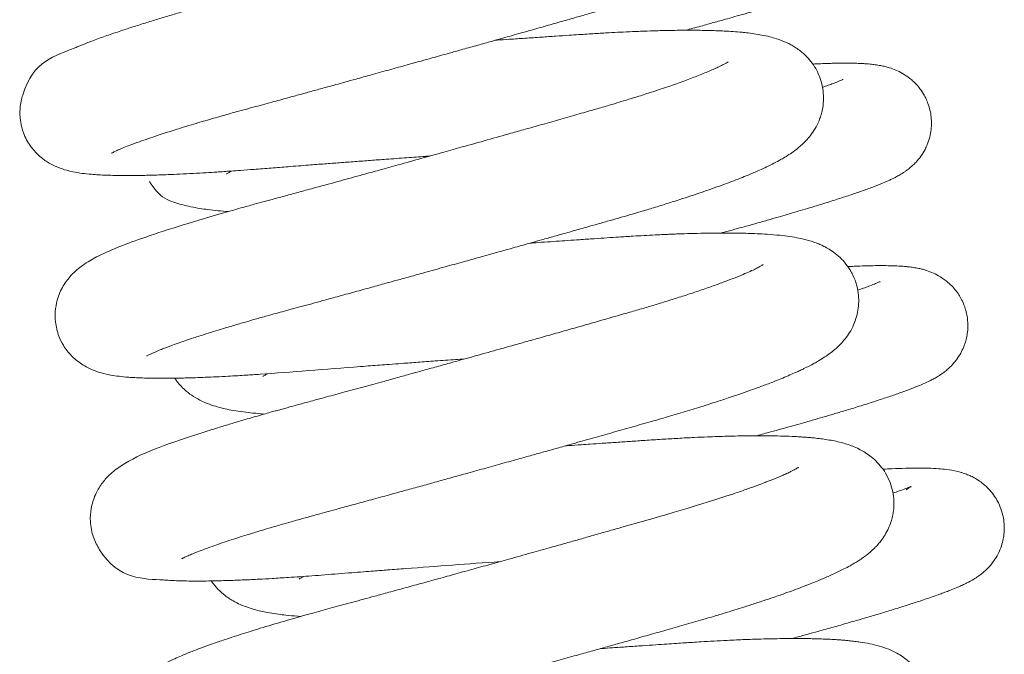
# Model space of a CAD drawing. Header units: inches. Extents: x 53216 to 117387, y -66787 to -22834.
# Tile 179 of 256: x 60818 to 60821, y -30142 to -30140. Entities that reach past the tile are written whole.
import ezdxf

# ---------------------------------------------------------------- set-up
doc = ezdxf.new("R2010")
doc.units = ezdxf.units.IN
doc.header["$MEASUREMENT"] = 0
doc.layers.get('0').update_dxf_attribs({"lineweight": 0})

msp = doc.modelspace()

# ---------------------------------------------------------------- linework, layer by layer
at = {"color": 7, "linetype": 'Continuous'}
for points, knots in [([(60818.1869, -30140.4727), (60818.1869, -30140.4727), (60818.1872, -30140.4725), (60818.1892, -30140.4714), (60818.1925, -30140.4697), (60818.1978, -30140.4671), (60818.2042, -30140.4642), (60818.2133, -30140.4601), (60818.2267, -30140.4545), (60818.2476, -30140.4463), (60818.2735, -30140.4368), (60818.3014, -30140.427), (60818.3288, -30140.4177), (60818.3551, -30140.4091), (60818.38, -30140.4012), (60818.4067, -30140.3928), (60818.4361, -30140.3839), (60818.4665, -30140.3748), (60818.4943, -30140.3667), (60818.5265, -30140.3574), (60818.5717, -30140.3446), (60818.6282, -30140.3292), (60818.687, -30140.3132), (60818.7366, -30140.2997), (60818.7796, -30140.2879), (60818.8188, -30140.2771), (60818.8562, -30140.2668), (60818.8896, -30140.2577), (60818.9218, -30140.2488), (60818.9587, -30140.2386), (60819.0062, -30140.2255), (60819.0596, -30140.2106), (60819.1119, -30140.1961), (60819.1562, -30140.1838), (60819.1912, -30140.174), (60819.2206, -30140.1658), (60819.251, -30140.1573), (60819.2881, -30140.1469), (60819.3308, -30140.135), (60819.3722, -30140.1233), (60819.4069, -30140.1136), (60819.4372, -30140.1051), (60819.4675, -30140.0965), (60819.5065, -30140.0855), (60819.5519, -30140.0726), (60819.6008, -30140.0588), (60819.6462, -30140.0458), (60819.6918, -30140.0328), (60819.7341, -30140.0205), (60819.7728, -30140.0088), (60819.8063, -30139.9986), (60819.8388, -30139.9884), (60819.8676, -30139.9792), (60819.8908, -30139.9716), (60819.9107, -30139.965), (60819.9402, -30139.955), (60819.9801, -30139.941), (60820.026, -30139.9241), (60820.0641, -30139.9091), (60820.091, -30139.8979), (60820.1107, -30139.8893), (60820.1292, -30139.8809), (60820.149, -30139.8713), (60820.1664, -30139.8623), (60820.1804, -30139.8546), (60820.1951, -30139.8459), (60820.2088, -30139.8371), (60820.2203, -30139.829), (60820.2296, -30139.8219), (60820.2385, -30139.8146), (60820.2495, -30139.8048), (60820.2598, -30139.7942), (60820.2697, -30139.7825), (60820.2784, -30139.771), (60820.2882, -30139.7554), (60820.2977, -30139.7367), (60820.3061, -30139.7133), (60820.312, -30139.6864), (60820.3133, -30139.6592), (60820.3114, -30139.6376), (60820.3084, -30139.6215), (60820.3056, -30139.611), (60820.3012, -30139.597), (60820.293, -30139.578), (60820.2827, -30139.5605), (60820.2706, -30139.5437), (60820.2551, -30139.5269), (60820.2383, -30139.5126), (60820.2214, -30139.501), (60820.2072, -30139.493), (60820.1942, -30139.4868), (60820.1832, -30139.4821), (60820.1697, -30139.4771), (60820.1527, -30139.4719), (60820.1357, -30139.4677), (60820.1201, -30139.4645), (60820.0976, -30139.4605), (60820.0675, -30139.4566), (60820.024, -30139.4529), (60819.9746, -30139.4504), (60819.915, -30139.4492), (60819.8496, -30139.4494), (60819.795, -30139.4506), (60819.7572, -30139.4518), (60819.738, -30139.4525), (60819.7204, -30139.4532), (60819.7028, -30139.454), (60819.6828, -30139.4549), (60819.6572, -30139.4562), (60819.6279, -30139.4578), (60819.5995, -30139.4595), (60819.577, -30139.4609), (60819.5544, -30139.4624), (60819.5278, -30139.4641), (60819.4938, -30139.4664), (60819.4551, -30139.469), (60819.4107, -30139.472), (60819.3626, -30139.4753), (60819.3186, -30139.4784), (60819.2917, -30139.4802), (60819.2809, -30139.481)], [0.176302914, 0.176302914, 0.176302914, 0.176302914, 0.176343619, 0.176392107, 0.176431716, 0.176492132, 0.176553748, 0.176595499, 0.176682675, 0.176793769, 0.176905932, 0.177011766, 0.177105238, 0.17718475, 0.177258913, 0.177325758, 0.177416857, 0.17749613, 0.177560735, 0.177623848, 0.177729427, 0.177874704, 0.177998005, 0.178102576, 0.17817977, 0.178257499, 0.178335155, 0.17839926, 0.178451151, 0.178520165, 0.178610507, 0.178720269, 0.178821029, 0.17890356, 0.178967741, 0.179017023, 0.179068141, 0.179138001, 0.179226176, 0.179309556, 0.17937364, 0.179425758, 0.179484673, 0.179550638, 0.179655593, 0.179755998, 0.179849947, 0.179939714, 0.180047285, 0.180128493, 0.18020304, 0.180280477, 0.180360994, 0.180417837, 0.180458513, 0.180517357, 0.180655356, 0.180796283, 0.180933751, 0.181035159, 0.181085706, 0.181158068, 0.181251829, 0.181335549, 0.181386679, 0.181444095, 0.181533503, 0.181582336, 0.181619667, 0.18166122, 0.181709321, 0.18176841, 0.181802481, 0.181845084, 0.181886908, 0.181944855, 0.181995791, 0.182055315, 0.182123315, 0.182165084, 0.182197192, 0.182218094, 0.182244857, 0.182294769, 0.182334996, 0.18237568, 0.182432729, 0.182492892, 0.182540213, 0.182597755, 0.182640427, 0.182674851, 0.182719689, 0.182796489, 0.18287295, 0.182932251, 0.182989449, 0.183147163, 0.18328861, 0.183462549, 0.183637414, 0.183820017, 0.183994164, 0.184043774, 0.184088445, 0.184128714, 0.184164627, 0.184207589, 0.184262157, 0.184333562, 0.184396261, 0.184441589, 0.184473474, 0.184535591, 0.184603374, 0.184677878, 0.184763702, 0.184861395, 0.184951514, 0.185011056, 0.185011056, 0.185011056, 0.185011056]), ([(60819.9904, -30139.5468), (60819.9903, -30139.5453), (60819.9758, -30139.5699), (60819.9252, -30139.5894), (60819.9054, -30139.5972), (60819.8819, -30139.606), (60819.8539, -30139.6162), (60819.8205, -30139.6278), (60819.7809, -30139.641), (60819.7376, -30139.655), (60819.6944, -30139.6684), (60819.6564, -30139.6799), (60819.618, -30139.6912), (60819.5729, -30139.7042), (60819.5191, -30139.7196), (60819.4625, -30139.7357), (60819.4075, -30139.7514), (60819.3472, -30139.7685), (60819.2772, -30139.7882), (60819.1994, -30139.8101), (60819.1234, -30139.8314), (60819.0559, -30139.8502), (60819.0012, -30139.8654), (60818.9574, -30139.8776), (60818.9227, -30139.8872), (60818.8892, -30139.8964), (60818.8505, -30139.9071), (60818.8035, -30139.92), (60818.7513, -30139.9344), (60818.6969, -30139.9492), (60818.5753, -30139.9824), (60818.4619, -30140.013), (60818.3628, -30140.0421), (60818.322, -30140.0544), (60818.2888, -30140.0647), (60818.2639, -30140.0726), (60818.2451, -30140.0786), (60818.2261, -30140.0848), (60818.2047, -30140.092), (60818.183, -30140.0994), (60818.1615, -30140.1069), (60818.1408, -30140.1144), (60818.1216, -30140.1216), (60818.1057, -30140.1279), (60818.0928, -30140.133), (60818.0812, -30140.1378), (60818.0186, -30140.1653), (60817.9322, -30140.1817), (60817.8981, -30140.3306), (60817.8998, -30140.3715), (60817.9109, -30140.4133), (60817.9304, -30140.4496), (60817.9575, -30140.4799), (60817.9851, -30140.5006), (60818.0134, -30140.5155), (60818.0414, -30140.5253), (60818.0663, -30140.5313), (60818.096, -30140.5362), (60818.1214, -30140.5387), (60818.1467, -30140.5405), (60818.1713, -30140.5417), (60818.1986, -30140.5424), (60818.2279, -30140.5427), (60818.2569, -30140.5426), (60818.2839, -30140.5422), (60818.3098, -30140.5417), (60818.3364, -30140.5409), (60818.367, -30140.5398), (60818.4028, -30140.5382), (60818.4427, -30140.5362), (60818.4814, -30140.534), (60818.5139, -30140.532), (60818.5404, -30140.5302), (60818.5652, -30140.5285), (60818.5966, -30140.5262), (60818.6381, -30140.5231), (60818.6879, -30140.5191), (60818.7448, -30140.5146), (60818.801, -30140.5102), (60818.855, -30140.5061), (60818.9037, -30140.5024), (60818.9516, -30140.4988), (60819.0003, -30140.4952), (60819.0546, -30140.4912), (60819.1123, -30140.4869), (60819.158, -30140.4836), (60819.182, -30140.4819), (60819.1863, -30140.4816)], [0.818807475, 0.818807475, 0.818807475, 0.818807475, 0.81927676, 0.819345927, 0.819420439, 0.819502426, 0.819592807, 0.819692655, 0.819803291, 0.819925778, 0.820032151, 0.82012315, 0.820194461, 0.820294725, 0.820421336, 0.820537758, 0.820644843, 0.820753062, 0.820894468, 0.821051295, 0.821197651, 0.821323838, 0.821431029, 0.821505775, 0.821571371, 0.821627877, 0.821696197, 0.821793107, 0.821898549, 0.822001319, 0.822116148, 0.822636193, 0.822735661, 0.822841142, 0.822947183, 0.823005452, 0.823049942, 0.823108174, 0.823175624, 0.823247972, 0.823317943, 0.823392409, 0.823468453, 0.823532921, 0.823581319, 0.823626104, 0.823681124, 0.824416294, 0.824499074, 0.824588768, 0.824658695, 0.824754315, 0.824835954, 0.824915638, 0.824995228, 0.825101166, 0.825214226, 0.82533908, 0.825465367, 0.825558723, 0.825651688, 0.825755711, 0.825859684, 0.825952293, 0.82603481, 0.826106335, 0.826178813, 0.826257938, 0.826352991, 0.826455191, 0.826553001, 0.82662809, 0.826678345, 0.826728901, 0.826791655, 0.826881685, 0.826991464, 0.827098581, 0.827223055, 0.827319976, 0.827408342, 0.827498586, 0.827587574, 0.827677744, 0.827796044, 0.82790255, 0.827926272, 0.827926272, 0.827926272, 0.827926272]), ([(60819.9905, -30140.0863), (60819.998, -30140.0843), (60820.0138, -30140.08), (60820.0367, -30140.0737), (60820.0585, -30140.0677), (60820.0784, -30140.0621), (60820.0992, -30140.0563), (60820.1238, -30140.0494), (60820.1534, -30140.041), (60820.183, -30140.0325), (60820.2171, -30140.0225), (60820.2581, -30140.0103), (60820.3071, -30139.9954), (60820.3543, -30139.9805), (60820.3941, -30139.9674), (60820.4254, -30139.9567), (60820.4505, -30139.9477), (60820.4737, -30139.939), (60820.4941, -30139.9308), (60820.5113, -30139.9234), (60820.5255, -30139.9168), (60820.5387, -30139.91), (60820.5522, -30139.9025), (60820.5638, -30139.8951), (60820.5747, -30139.8871), (60820.5846, -30139.8791), (60820.5928, -30139.8714), (60820.604, -30139.8597), (60820.6163, -30139.8442), (60820.6277, -30139.8252), (60820.6366, -30139.8054), (60820.6422, -30139.7879), (60820.6461, -30139.7691), (60820.6483, -30139.7486), (60820.6478, -30139.7271), (60820.6447, -30139.7064), (60820.6397, -30139.6868), (60820.6319, -30139.6666), (60820.6204, -30139.6456), (60820.6052, -30139.625), (60820.5853, -30139.605), (60820.5632, -30139.5889), (60820.5398, -30139.5766), (60820.5212, -30139.5696), (60820.505, -30139.5648), (60820.4904, -30139.5615), (60820.4743, -30139.5587), (60820.4605, -30139.557), (60820.4482, -30139.5559), (60820.4367, -30139.5551), (60820.4237, -30139.5544), (60820.4097, -30139.5539), (60820.3959, -30139.5536), (60820.3808, -30139.5535), (60820.3593, -30139.5536), (60820.3362, -30139.554), (60820.3115, -30139.5548), (60820.2939, -30139.5554), (60820.2832, -30139.5559), (60820.2793, -30139.5561)], [0.184748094, 0.184748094, 0.184748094, 0.184748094, 0.184796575, 0.184850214, 0.184898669, 0.184942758, 0.18498535, 0.185042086, 0.185115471, 0.185197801, 0.185262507, 0.185376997, 0.185526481, 0.185683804, 0.185821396, 0.185940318, 0.186042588, 0.186135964, 0.186257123, 0.186336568, 0.186418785, 0.18648977, 0.18655343, 0.186626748, 0.186658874, 0.18669023, 0.186729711, 0.186757, 0.186807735, 0.186860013, 0.186896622, 0.18693938, 0.186969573, 0.187009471, 0.187059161, 0.187093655, 0.187131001, 0.187176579, 0.187219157, 0.18727167, 0.187329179, 0.187394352, 0.187453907, 0.187519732, 0.187576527, 0.187629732, 0.1876998, 0.187779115, 0.187830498, 0.187876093, 0.187944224, 0.18800893, 0.188063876, 0.188120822, 0.18819422, 0.188310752, 0.188383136, 0.188447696, 0.188484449, 0.188484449, 0.188484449, 0.188484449]), ([(60818.2975, -30141.1096), (60818.2975, -30141.1096), (60818.2981, -30141.1092), (60818.301, -30141.1077), (60818.3062, -30141.1051), (60818.312, -30141.1024), (60818.3193, -30141.0991), (60818.3277, -30141.0955), (60818.3362, -30141.092), (60818.3436, -30141.089), (60818.352, -30141.0857), (60818.3634, -30141.0814), (60818.3802, -30141.0751), (60818.4004, -30141.0679), (60818.4198, -30141.0612), (60818.4371, -30141.0554), (60818.457, -30141.0489), (60818.4834, -30141.0403), (60818.5129, -30141.0311), (60818.5402, -30141.0228), (60818.5634, -30141.0158), (60818.5838, -30141.0098), (60818.6069, -30141.003), (60818.6355, -30140.9948), (60818.6669, -30140.9859), (60818.6969, -30140.9776), (60818.7238, -30140.9702), (60818.7522, -30140.9625), (60818.783, -30140.9541), (60818.8163, -30140.9451), (60818.8539, -30140.9348), (60818.8989, -30140.9224), (60818.9501, -30140.9084), (60819.0012, -30140.8943), (60819.0455, -30140.8821), (60819.0851, -30140.8711), (60819.1257, -30140.8599), (60819.176, -30140.846), (60819.2324, -30140.8303), (60819.2896, -30140.8143), (60819.3404, -30140.8002), (60819.3861, -30140.7874), (60819.4237, -30140.7769), (60819.4546, -30140.7682), (60819.4801, -30140.761), (60819.5079, -30140.7532), (60819.5407, -30140.744), (60819.5808, -30140.7326), (60819.6253, -30140.7201), (60819.6677, -30140.7081), (60819.7071, -30140.6969), (60819.7433, -30140.6866), (60819.7793, -30140.6764), (60819.814, -30140.6664), (60819.8509, -30140.6555), (60819.8911, -30140.6435), (60819.9324, -30140.6307), (60819.9713, -30140.6183), (60820.0067, -30140.6068), (60820.04, -30140.5956), (60820.0729, -30140.5842), (60820.1043, -30140.5729), (60820.1345, -30140.5617), (60820.1616, -30140.5512), (60820.1848, -30140.5418), (60820.2045, -30140.5335), (60820.224, -30140.525), (60820.2432, -30140.5162), (60820.2642, -30140.5059), (60820.2812, -30140.497), (60820.299, -30140.4869), (60820.3149, -30140.4771), (60820.332, -30140.4653), (60820.3478, -30140.4528), (60820.3621, -30140.4397), (60820.3758, -30140.4252), (60820.3899, -30140.407), (60820.4021, -30140.3866), (60820.4106, -30140.3673), (60820.4157, -30140.3523), (60820.421, -30140.331), (60820.4238, -30140.3085), (60820.4228, -30140.2753), (60820.416, -30140.2451), (60820.4054, -30140.2182), (60820.3917, -30140.1944), (60820.3767, -30140.1754), (60820.3628, -30140.1615), (60820.3499, -30140.1506), (60820.3373, -30140.1415), (60820.3235, -30140.1331), (60820.3049, -30140.1234), (60820.2833, -30140.1149), (60820.2589, -30140.1076), (60820.236, -30140.1023), (60820.2116, -30140.098), (60820.1889, -30140.095), (60820.1649, -30140.0924), (60820.1402, -30140.0904), (60820.1142, -30140.0888), (60820.0906, -30140.0878), (60820.0674, -30140.087), (60820.0362, -30140.0864), (60819.9952, -30140.0861), (60819.9444, -30140.0866), (60819.8954, -30140.0878), (60819.8543, -30140.0892), (60819.8192, -30140.0906), (60819.7864, -30140.0921), (60819.7542, -30140.0938), (60819.7276, -30140.0954), (60819.7045, -30140.0967), (60819.6799, -30140.0983), (60819.6529, -30140.1001), (60819.6204, -30140.1023), (60819.5818, -30140.1049), (60819.5358, -30140.108), (60819.4871, -30140.1113), (60819.4405, -30140.1145), (60819.4088, -30140.1167), (60819.3936, -30140.1178), (60819.3915, -30140.1179)], [0.163431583, 0.163431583, 0.163431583, 0.163431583, 0.163471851, 0.163552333, 0.163601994, 0.163650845, 0.16370451, 0.163768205, 0.163814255, 0.163850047, 0.163885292, 0.163939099, 0.1640072, 0.164100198, 0.164173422, 0.164213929, 0.164275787, 0.164363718, 0.164454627, 0.164528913, 0.164586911, 0.16463757, 0.164684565, 0.164758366, 0.164843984, 0.16490378, 0.164961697, 0.165022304, 0.165088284, 0.1651577, 0.165229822, 0.165318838, 0.165428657, 0.165532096, 0.165616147, 0.165682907, 0.16575743, 0.165846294, 0.16596573, 0.166073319, 0.166166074, 0.166250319, 0.166329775, 0.166378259, 0.166426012, 0.166475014, 0.166537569, 0.166615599, 0.166708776, 0.16680038, 0.166870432, 0.166949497, 0.167024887, 0.167099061, 0.167173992, 0.167269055, 0.167372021, 0.167466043, 0.16755421, 0.167641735, 0.167730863, 0.167827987, 0.16791712, 0.168009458, 0.16809225, 0.168157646, 0.16822309, 0.168313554, 0.168387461, 0.168486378, 0.168544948, 0.168628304, 0.168714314, 0.168791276, 0.168852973, 0.168910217, 0.168975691, 0.169045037, 0.16908832, 0.169123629, 0.169153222, 0.169217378, 0.169287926, 0.169353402, 0.169410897, 0.169469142, 0.16953027, 0.169573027, 0.169608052, 0.169656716, 0.169697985, 0.169743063, 0.169853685, 0.169936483, 0.170035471, 0.170137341, 0.170234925, 0.170307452, 0.170409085, 0.170501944, 0.17057206, 0.170637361, 0.170718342, 0.170850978, 0.170982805, 0.171117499, 0.171214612, 0.171272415, 0.171358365, 0.171433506, 0.171481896, 0.171527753, 0.171578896, 0.171634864, 0.171693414, 0.171775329, 0.171864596, 0.171961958, 0.172054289, 0.172127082, 0.172138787, 0.172138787, 0.172138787, 0.172138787]), ([(60820.1235, -30140.1855), (60820.1235, -30140.1855), (60820.1226, -30140.1862), (60820.1176, -30140.1892), (60820.1096, -30140.1936), (60820.096, -30140.2004), (60820.081, -30140.2073), (60820.0591, -30140.2169), (60820.0278, -30140.2297), (60819.9851, -30140.2458), (60819.9373, -30140.2627), (60819.8894, -30140.2787), (60819.8453, -30140.2928), (60819.8112, -30140.3034), (60819.7802, -30140.3128), (60819.7472, -30140.3227), (60819.7055, -30140.3348), (60819.6548, -30140.3493), (60819.5992, -30140.3652), (60819.5425, -30140.3814), (60819.4899, -30140.3963), (60819.4321, -30140.4126), (60819.3662, -30140.4312), (60819.2957, -30140.451), (60819.2271, -30140.4702), (60819.16, -30140.4889), (60819.0923, -30140.5078), (60819.0305, -30140.5249), (60818.9701, -30140.5416), (60818.9029, -30140.5601), (60818.8369, -30140.5781), (60818.781, -30140.5934), (60818.7388, -30140.6049), (60818.7014, -30140.6151), (60818.667, -30140.6243), (60818.6312, -30140.6341), (60818.5858, -30140.6466), (60818.4524, -30140.6844), (60818.277, -30140.7398), (60818.1723, -30140.7809), (60818.1186, -30140.8101), (60818.0987, -30140.8226), (60818.0785, -30140.8383), (60818.0593, -30140.8562), (60818.0338, -30140.8888), (60818.0166, -30140.9282), (60818.0095, -30140.968), (60818.0102, -30141.0068), (60818.0191, -30141.0434), (60818.037, -30141.0799), (60818.0591, -30141.108), (60818.0893, -30141.1338), (60818.1192, -30141.1504), (60818.1505, -30141.1619), (60818.1769, -30141.1683), (60818.2044, -30141.1728), (60818.2285, -30141.1753), (60818.251, -30141.1771), (60818.2725, -30141.1782), (60818.2973, -30141.1791), (60818.3251, -30141.1796), (60818.3515, -30141.1796), (60818.3726, -30141.1795), (60818.3891, -30141.1792), (60818.4052, -30141.1789), (60818.4252, -30141.1785), (60818.4515, -30141.1777), (60818.4821, -30141.1765), (60818.5162, -30141.175), (60818.5505, -30141.1733), (60818.5818, -30141.1715), (60818.6078, -30141.1699), (60818.6313, -30141.1684), (60818.7413, -30141.1611), (60818.8674, -30141.1505), (60818.9999, -30141.1404), (60819.0299, -30141.1382), (60819.0626, -30141.1357), (60819.1022, -30141.1328), (60819.1503, -30141.1292), (60819.2067, -30141.125), (60819.2562, -30141.1214), (60819.2871, -30141.1192), (60819.2969, -30141.1185)], [0.831581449, 0.831581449, 0.831581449, 0.831581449, 0.831639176, 0.831729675, 0.831810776, 0.831907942, 0.831986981, 0.832071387, 0.832228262, 0.83237443, 0.832520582, 0.832672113, 0.832775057, 0.832864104, 0.832924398, 0.832996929, 0.833093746, 0.833204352, 0.833324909, 0.833442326, 0.833550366, 0.833638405, 0.833781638, 0.833930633, 0.834039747, 0.834169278, 0.834308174, 0.83442083, 0.834519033, 0.834652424, 0.834808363, 0.834906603, 0.834988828, 0.835067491, 0.835140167, 0.835206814, 0.835299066, 0.835440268, 0.836126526, 0.836711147, 0.836815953, 0.836925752, 0.837006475, 0.837089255, 0.837187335, 0.837292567, 0.837366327, 0.837431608, 0.837523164, 0.837587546, 0.837674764, 0.837746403, 0.837854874, 0.8379484, 0.838074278, 0.838191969, 0.838316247, 0.838391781, 0.83847504, 0.838575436, 0.83867253, 0.838768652, 0.838838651, 0.838877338, 0.838915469, 0.838978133, 0.839051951, 0.839134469, 0.839223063, 0.83931437, 0.839386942, 0.839446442, 0.839494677, 0.839546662, 0.840183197, 0.840242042, 0.840297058, 0.840351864, 0.840424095, 0.840516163, 0.840616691, 0.840732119, 0.840785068, 0.840785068, 0.840785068, 0.840785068]), ([(60820.1016, -30140.7233), (60820.1078, -30140.7216), (60820.125, -30140.7169), (60820.1514, -30140.7097), (60820.1837, -30140.7008), (60820.2185, -30140.691), (60820.2544, -30140.6809), (60820.2874, -30140.6714), (60820.3165, -30140.663), (60820.3447, -30140.6547), (60820.3793, -30140.6443), (60820.4203, -30140.6318), (60820.4647, -30140.6179), (60820.5061, -30140.6043), (60820.5441, -30140.5913), (60820.5783, -30140.5789), (60820.607, -30140.5676), (60820.6274, -30140.5587), (60820.6413, -30140.5521), (60820.6516, -30140.5469), (60820.6635, -30140.5404), (60820.6754, -30140.533), (60820.6855, -30140.5258), (60820.6949, -30140.5186), (60820.7041, -30140.5105), (60820.7154, -30140.4992), (60820.7293, -30140.4823), (60820.7409, -30140.4634), (60820.7502, -30140.4434), (60820.7572, -30140.4223), (60820.7613, -30140.4003), (60820.7626, -30140.3791), (60820.7617, -30140.3587), (60820.7581, -30140.3371), (60820.752, -30140.3172), (60820.7438, -30140.298), (60820.7331, -30140.2791), (60820.7198, -30140.2617), (60820.7065, -30140.2479), (60820.69, -30140.2337), (60820.672, -30140.2218), (60820.6487, -30140.2104), (60820.6318, -30140.2044), (60820.616, -30140.2), (60820.6015, -30140.1969), (60820.5851, -30140.1943), (60820.5719, -30140.1928), (60820.5589, -30140.1917), (60820.5478, -30140.1909), (60820.5341, -30140.1903), (60820.5171, -30140.1898), (60820.4957, -30140.1895), (60820.474, -30140.1897), (60820.4553, -30140.19), (60820.4366, -30140.1905), (60820.4148, -30140.1912), (60820.3982, -30140.192), (60820.3894, -30140.1924)], [0.171878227, 0.171878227, 0.171878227, 0.171878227, 0.171917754, 0.1719898, 0.172051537, 0.172134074, 0.172228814, 0.172307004, 0.17237671, 0.172449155, 0.172528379, 0.172658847, 0.172801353, 0.172943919, 0.173084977, 0.173235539, 0.173383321, 0.173505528, 0.173561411, 0.173613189, 0.173673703, 0.173749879, 0.173784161, 0.173814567, 0.173850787, 0.173885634, 0.173940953, 0.173993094, 0.174026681, 0.174075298, 0.174124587, 0.174158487, 0.174198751, 0.174242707, 0.174285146, 0.174319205, 0.174364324, 0.174413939, 0.174449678, 0.174482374, 0.174548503, 0.174606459, 0.174672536, 0.174723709, 0.174780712, 0.174855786, 0.174930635, 0.174979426, 0.175040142, 0.175088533, 0.175165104, 0.175267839, 0.175353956, 0.175417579, 0.175474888, 0.175552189, 0.175634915, 0.175634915, 0.175634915, 0.175634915]), ([(60820.4829, -30140.2422), (60820.4843, -30140.2411), (60820.4859, -30140.2398), (60820.4781, -30140.2437), (60820.4697, -30140.2471), (60820.4593, -30140.2512), (60820.4462, -30140.2562), (60820.4324, -30140.2612), (60820.4231, -30140.2645), (60820.4199, -30140.2656)], [0.8269113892, 0.8269113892, 0.8269113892, 0.8269113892, 0.8269735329, 0.8270655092, 0.8271340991, 0.8271993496, 0.8272798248, 0.8273646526, 0.8274075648, 0.8274075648, 0.8274075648, 0.8274075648]), ([(60818.5477, -30140.5384), (60818.5477, -30140.5384), (60818.5478, -30140.5383), (60818.5496, -30140.5369), (60818.5552, -30140.5332), (60818.5604, -30140.5302), (60818.5628, -30140.5288)], [0.1812084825, 0.1812084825, 0.1812084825, 0.1812084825, 0.1812174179, 0.1813012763, 0.1813831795, 0.1814434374, 0.1814434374, 0.1814434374, 0.1814434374]), ([(60818.3066, -30140.5613), (60818.3207, -30140.5847), (60818.3456, -30140.6138), (60818.3826, -30140.626), (60818.4092, -30140.6348), (60818.4357, -30140.641), (60818.4626, -30140.6459), (60818.4915, -30140.65), (60818.5208, -30140.6532), (60818.5429, -30140.655), (60818.5539, -30140.6558)], [0.8202470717, 0.8202470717, 0.8202470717, 0.8202470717, 0.820443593, 0.8205508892, 0.8206494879, 0.8207610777, 0.8208672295, 0.8209629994, 0.8210761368, 0.821181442, 0.821181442, 0.821181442, 0.821181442]), ([(60818.408, -30141.7466), (60818.408, -30141.7466), (60818.4085, -30141.7463), (60818.4108, -30141.745), (60818.4147, -30141.743), (60818.4222, -30141.7394), (60818.4344, -30141.734), (60818.4518, -30141.7268), (60818.4743, -30141.7181), (60818.502, -30141.708), (60818.5319, -30141.6976), (60818.5618, -30141.6876), (60818.591, -30141.6782), (60818.6222, -30141.6684), (60818.6552, -30141.6584), (60818.6913, -30141.6476), (60818.7255, -30141.6376), (60818.755, -30141.6292), (60818.777, -30141.623), (60818.7952, -30141.6179), (60818.8139, -30141.6128), (60818.8366, -30141.6065), (60818.8661, -30141.5985), (60818.9048, -30141.588), (60818.9513, -30141.5753), (60819.004, -30141.5609), (60819.0579, -30141.5461), (60819.1097, -30141.5318), (60819.1574, -30141.5187), (60819.2034, -30141.5059), (60819.2504, -30141.4929), (60819.3014, -30141.4787), (60819.3561, -30141.4636), (60819.4134, -30141.4476), (60819.4655, -30141.433), (60819.5109, -30141.4203), (60819.5513, -30141.409), (60819.5927, -30141.3974), (60819.6425, -30141.3834), (60819.6983, -30141.3676), (60819.7599, -30141.3502), (60819.8215, -30141.3327), (60819.8794, -30141.3163), (60819.9356, -30141.3001), (60819.9902, -30141.2839), (60820.0438, -30141.2674), (60820.0918, -30141.2521), (60820.1328, -30141.2385), (60820.1688, -30141.2262), (60820.2034, -30141.214), (60820.2382, -30141.2013), (60820.2691, -30141.1894), (60820.2957, -30141.1786), (60820.3171, -30141.1696), (60820.3352, -30141.1616), (60820.3497, -30141.155), (60820.3634, -30141.1484), (60820.3784, -30141.1409), (60820.3933, -30141.1331), (60820.4098, -30141.1237), (60820.4267, -30141.1132), (60820.4428, -30141.102), (60820.4607, -30141.0879), (60820.4777, -30141.0719), (60820.4948, -30141.0517), (60820.5089, -30141.0306), (60820.5208, -30141.0061), (60820.5293, -30140.9796), (60820.5337, -30140.9524), (60820.5342, -30140.9249), (60820.5307, -30140.899), (60820.5245, -30140.8768), (60820.5173, -30140.8588), (60820.5074, -30140.8398), (60820.4937, -30140.8197), (60820.4748, -30140.7993), (60820.4562, -30140.784), (60820.4356, -30140.7707), (60820.4222, -30140.7638), (60820.4067, -30140.7569), (60820.3919, -30140.7514), (60820.3711, -30140.7449), (60820.3467, -30140.7392), (60820.3173, -30140.7342), (60820.2845, -30140.7301), (60820.2501, -30140.7272), (60820.2165, -30140.7253), (60820.1872, -30140.7242), (60820.1578, -30140.7235), (60820.1254, -30140.7232), (60820.089, -30140.7232), (60820.0484, -30140.7237), (60820.0081, -30140.7247), (60819.9761, -30140.7257), (60819.9544, -30140.7266), (60819.9407, -30140.7271), (60819.9276, -30140.7277), (60819.9123, -30140.7284), (60819.8786, -30140.73), (60819.8339, -30140.7325), (60819.7829, -30140.7357), (60819.7425, -30140.7384), (60819.7015, -30140.7412), (60819.6486, -30140.7448), (60819.5843, -30140.7491), (60819.5322, -30140.7528), (60819.5047, -30140.7547), (60819.502, -30140.7549)], [0.15055927, 0.15055927, 0.15055927, 0.15055927, 0.150603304, 0.150657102, 0.150702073, 0.15077729, 0.150868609, 0.150962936, 0.151075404, 0.151190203, 0.151303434, 0.151399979, 0.151485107, 0.151571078, 0.151669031, 0.151754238, 0.151851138, 0.151921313, 0.15196369, 0.15200374, 0.152045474, 0.152089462, 0.152153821, 0.152236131, 0.152335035, 0.152441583, 0.152554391, 0.152654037, 0.15274308, 0.152828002, 0.152916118, 0.153008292, 0.1531147, 0.153221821, 0.153328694, 0.15340668, 0.153477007, 0.15355754, 0.153642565, 0.153762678, 0.153882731, 0.154008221, 0.154137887, 0.154245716, 0.154371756, 0.154503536, 0.154622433, 0.154725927, 0.154821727, 0.154915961, 0.155022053, 0.15513644, 0.155215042, 0.155296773, 0.155368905, 0.155422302, 0.155470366, 0.15553898, 0.155612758, 0.155672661, 0.155765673, 0.155845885, 0.155914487, 0.1560141, 0.156079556, 0.156145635, 0.156212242, 0.156273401, 0.156331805, 0.156388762, 0.156446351, 0.156493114, 0.156533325, 0.15656847, 0.156629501, 0.156693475, 0.156760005, 0.15681619, 0.15687481, 0.156920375, 0.15697973, 0.157046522, 0.157167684, 0.157281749, 0.15740629, 0.157550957, 0.157656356, 0.157744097, 0.157829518, 0.157921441, 0.158022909, 0.158127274, 0.158236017, 0.158321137, 0.158355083, 0.158386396, 0.158415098, 0.158444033, 0.158488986, 0.158638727, 0.158730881, 0.158805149, 0.158884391, 0.158975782, 0.159114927, 0.15925255, 0.159267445, 0.159267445, 0.159267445, 0.159267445]), ([(60820.234, -30140.8224), (60820.234, -30140.8224), (60820.234, -30140.8225), (60820.2317, -30140.824), (60820.2235, -30140.8287), (60820.2105, -30140.8354), (60820.1932, -30140.8436), (60820.17, -30140.8537), (60820.1417, -30140.8652), (60820.1083, -30140.878), (60820.0714, -30140.8913), (60820.0305, -30140.9054), (60819.9875, -30140.9196), (60819.9437, -30140.9336), (60819.9003, -30140.9469), (60819.8573, -30140.9597), (60819.8122, -30140.9728), (60819.7632, -30140.9869), (60819.7114, -30141.0017), (60819.6599, -30141.0163), (60819.6088, -30141.0308), (60819.5569, -30141.0456), (60819.506, -30141.0599), (60819.4556, -30141.0741), (60819.3989, -30141.09), (60819.336, -30141.1076), (60819.2738, -30141.125), (60819.2206, -30141.1397), (60819.1752, -30141.1523), (60819.1321, -30141.1643), (60819.089, -30141.1762), (60819.0398, -30141.1897), (60818.9829, -30141.2054), (60818.9218, -30141.2221), (60818.8646, -30141.2377), (60818.8161, -30141.2508), (60818.7775, -30141.2613), (60818.7503, -30141.2687), (60818.7308, -30141.274), (60818.7157, -30141.2782), (60818.7008, -30141.2824), (60818.6839, -30141.2871), (60818.6541, -30141.2955), (60818.6152, -30141.3067), (60818.5721, -30141.3195), (60818.5342, -30141.331), (60818.4975, -30141.3424), (60818.3612, -30141.3863), (60818.2726, -30141.4167), (60818.2006, -30141.4659), (60818.1782, -30141.4847), (60818.1562, -30141.509), (60818.1347, -30141.5449), (60818.1218, -30141.5864), (60818.1191, -30141.6325), (60818.1277, -30141.6777), (60818.1995, -30141.8154), (60818.2984, -30141.8089), (60818.3665, -30141.8143), (60818.3861, -30141.8153), (60818.4097, -30141.8161), (60818.4334, -30141.8165), (60818.4562, -30141.8166), (60818.4803, -30141.8165), (60818.5127, -30141.816), (60818.5557, -30141.8149), (60818.6023, -30141.8131), (60818.6473, -30141.811), (60818.6937, -30141.8084), (60818.7487, -30141.805), (60818.8043, -30141.8011), (60818.8571, -30141.7971), (60818.8989, -30141.7937), (60818.9393, -30141.7906), (60818.9765, -30141.7877), (60819.0138, -30141.7848), (60819.0582, -30141.7813), (60819.1873, -30141.7715), (60819.3078, -30141.7626), (60819.4073, -30141.7555)], [0.844429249, 0.844429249, 0.844429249, 0.844429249, 0.844433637, 0.844530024, 0.844625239, 0.844726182, 0.844827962, 0.844935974, 0.845062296, 0.845179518, 0.845296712, 0.845421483, 0.845540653, 0.845649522, 0.845758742, 0.845856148, 0.845949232, 0.846061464, 0.846172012, 0.846274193, 0.846375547, 0.846477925, 0.846579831, 0.846670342, 0.846767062, 0.846902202, 0.847025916, 0.847116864, 0.847201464, 0.847282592, 0.847361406, 0.84744728, 0.847565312, 0.847692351, 0.847808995, 0.847912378, 0.847993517, 0.848054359, 0.848088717, 0.848122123, 0.848154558, 0.848188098, 0.848236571, 0.848359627, 0.848463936, 0.84855673, 0.848653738, 0.84876258, 0.849724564, 0.849815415, 0.84989593, 0.849994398, 0.850084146, 0.850179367, 0.850260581, 0.850360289, 0.850448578, 0.851170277, 0.851232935, 0.851310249, 0.851402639, 0.851497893, 0.851566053, 0.85162947, 0.851731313, 0.851864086, 0.851987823, 0.852104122, 0.852203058, 0.852320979, 0.852482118, 0.852567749, 0.852654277, 0.852740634, 0.852812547, 0.852875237, 0.85295941, 0.853068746, 0.853608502, 0.853608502, 0.853608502, 0.853608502]), ([(60820.2128, -30141.3602), (60820.2132, -30141.3601), (60820.2281, -30141.356), (60820.255, -30141.3487), (60820.2925, -30141.3384), (60820.3259, -30141.3291), (60820.3612, -30141.3191), (60820.3954, -30141.3093), (60820.4249, -30141.3008), (60820.4466, -30141.2944), (60820.464, -30141.2893), (60820.4823, -30141.2838), (60820.5024, -30141.2777), (60820.5325, -30141.2686), (60820.5714, -30141.2564), (60820.6139, -30141.2426), (60820.6529, -30141.2293), (60820.6879, -30141.2167), (60820.7169, -30141.2054), (60820.7421, -30141.1947), (60820.7606, -30141.1858), (60820.7768, -30141.1771), (60820.7893, -30141.1693), (60820.7999, -30141.162), (60820.8125, -30141.152), (60820.8252, -30141.1402), (60820.8407, -30141.1224), (60820.8537, -30141.1024), (60820.8638, -30141.0813), (60820.8702, -30141.0625), (60820.8745, -30141.0434), (60820.877, -30141.0218), (60820.8765, -30141.0005), (60820.8737, -30140.9797), (60820.8685, -30140.9591), (60820.8605, -30140.9388), (60820.8508, -30140.921), (60820.8409, -30140.9064), (60820.829, -30140.892), (60820.8119, -30140.8756), (60820.7908, -30140.8604), (60820.7672, -30140.8482), (60820.7491, -30140.8415), (60820.7341, -30140.8371), (60820.7205, -30140.8339), (60820.7053, -30140.8312), (60820.6907, -30140.8294), (60820.6757, -30140.8279), (60820.658, -30140.8267), (60820.6368, -30140.826), (60820.6127, -30140.8256), (60820.5861, -30140.8257), (60820.5548, -30140.8264), (60820.5249, -30140.8275), (60820.506, -30140.8283), (60820.499, -30140.8287)], [0.159009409, 0.159009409, 0.159009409, 0.159009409, 0.159011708, 0.159105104, 0.159184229, 0.159262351, 0.15933379, 0.159432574, 0.159511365, 0.159557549, 0.159600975, 0.159650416, 0.159706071, 0.159769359, 0.159911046, 0.160059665, 0.160202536, 0.160349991, 0.160501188, 0.160619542, 0.160746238, 0.160810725, 0.160879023, 0.160923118, 0.160964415, 0.161011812, 0.161067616, 0.161122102, 0.161165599, 0.161206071, 0.161241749, 0.161283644, 0.161331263, 0.161365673, 0.161404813, 0.161454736, 0.161492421, 0.161523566, 0.161559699, 0.16160609, 0.161671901, 0.161732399, 0.161802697, 0.161848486, 0.161896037, 0.161967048, 0.162044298, 0.162099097, 0.162186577, 0.162294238, 0.162382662, 0.162490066, 0.162607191, 0.162722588, 0.162786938, 0.162786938, 0.162786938, 0.162786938]), ([(60820.6013, -30140.8755), (60820.6013, -30140.8755), (60820.6009, -30140.8757), (60820.5971, -30140.8776), (60820.5868, -30140.8821), (60820.5715, -30140.8882), (60820.5539, -30140.8947), (60820.5404, -30140.8996), (60820.5324, -30140.9023), (60820.5307, -30140.9029)], [0.8397564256, 0.8397564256, 0.8397564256, 0.8397564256, 0.8397629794, 0.8398668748, 0.8399666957, 0.8400867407, 0.8401739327, 0.8402572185, 0.8402791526, 0.8402791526, 0.8402791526, 0.8402791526]), ([(60818.662, -30141.1744), (60818.662, -30141.1745), (60818.6628, -30141.1738), (60818.6673, -30141.1707), (60818.6729, -30141.1673), (60818.6766, -30141.1652)], [0.1683454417, 0.1683454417, 0.1683454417, 0.1683454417, 0.1684070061, 0.1684835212, 0.1685758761, 0.1685758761, 0.1685758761, 0.1685758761]), ([(60818.386, -30141.1799), (60818.3882, -30141.1831), (60818.3991, -30141.1982), (60818.4193, -30141.219), (60818.4474, -30141.2391), (60818.4686, -30141.2507), (60818.4967, -30141.2624), (60818.5194, -30141.2696), (60818.5444, -30141.2758), (60818.5709, -30141.281), (60818.5999, -30141.2853), (60818.6322, -30141.289), (60818.655, -30141.2909), (60818.6674, -30141.2918)], [0.832939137, 0.832939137, 0.832939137, 0.832939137, 0.832964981, 0.833065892, 0.833143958, 0.833239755, 0.833324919, 0.83342181, 0.833518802, 0.833617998, 0.833736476, 0.833843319, 0.833962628, 0.833962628, 0.833962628, 0.833962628]), ([(60818.5186, -30142.3835), (60818.5186, -30142.3835), (60818.5193, -30142.3831), (60818.5222, -30142.3815), (60818.5274, -30142.3789), (60818.5344, -30142.3756), (60818.5439, -30142.3714), (60818.5554, -30142.3666), (60818.5688, -30142.3612), (60818.5861, -30142.3546), (60818.6064, -30142.3471), (60818.6279, -30142.3396), (60818.65, -30142.332), (60818.6747, -30142.3238), (60818.7033, -30142.3146), (60818.7335, -30142.3051), (60818.7647, -30142.2956), (60818.7894, -30142.2882), (60818.8062, -30142.2833), (60818.8191, -30142.2795), (60818.8394, -30142.2736), (60818.8661, -30142.266), (60818.8934, -30142.2583), (60818.9147, -30142.2524), (60818.9379, -30142.246), (60818.9674, -30142.238), (60819.0041, -30142.228), (60819.0413, -30142.2178), (60819.0803, -30142.2072), (60819.1274, -30142.1943), (60819.1807, -30142.1796), (60819.2333, -30142.1651), (60819.2849, -30142.1509), (60819.3386, -30142.136), (60819.3977, -30142.1197), (60819.4609, -30142.1021), (60819.5247, -30142.0843), (60819.5879, -30142.0667), (60819.6437, -30142.051), (60819.6913, -30142.0377), (60819.7344, -30142.0256), (60819.7788, -30142.0131), (60819.828, -30141.9992), (60819.8809, -30141.9842), (60819.9366, -30141.9684), (60819.9941, -30141.9521), (60820.0415, -30141.9384), (60820.0757, -30141.9283), (60820.097, -30141.9219), (60820.117, -30141.9158), (60820.1399, -30141.9088), (60820.1674, -30141.9001), (60820.1997, -30141.8898), (60820.2332, -30141.8788), (60820.2625, -30141.8689), (60820.2861, -30141.8608), (60820.307, -30141.8534), (60820.3294, -30141.8453), (60820.3549, -30141.8358), (60820.3802, -30141.826), (60820.4025, -30141.8171), (60820.4215, -30141.8091), (60820.4409, -30141.8007), (60820.4633, -30141.7905), (60820.4859, -30141.7795), (60820.5065, -30141.7686), (60820.5231, -30141.759), (60820.5377, -30141.7497), (60820.5514, -30141.7403), (60820.565, -30141.7299), (60820.5765, -30141.7199), (60820.5865, -30141.7101), (60820.5952, -30141.7008), (60820.6056, -30141.688), (60820.6168, -30141.6717), (60820.6272, -30141.6522), (60820.6353, -30141.6314), (60820.64, -30141.6143), (60820.6437, -30141.593), (60820.645, -30141.5697), (60820.6425, -30141.5419), (60820.6353, -30141.513), (60820.6229, -30141.4846), (60820.6063, -30141.4592), (60820.5879, -30141.4387), (60820.569, -30141.4226), (60820.5512, -30141.4107), (60820.5326, -30141.4005), (60820.5151, -30141.3929), (60820.496, -30141.3861), (60820.4772, -30141.3808), (60820.4572, -30141.3763), (60820.4363, -30141.3725), (60820.415, -30141.3695), (60820.3961, -30141.3673), (60820.3802, -30141.3658), (60820.3669, -30141.3648), (60820.3517, -30141.3637), (60820.329, -30141.3624), (60820.2981, -30141.3611), (60820.2616, -30141.3603), (60820.227, -30141.3601), (60820.1916, -30141.3602), (60820.1571, -30141.3607), (60820.1221, -30141.3616), (60820.0904, -30141.3625), (60820.056, -30141.3638), (60820.0146, -30141.3656), (60819.9668, -30141.3681), (60819.9149, -30141.3712), (60819.8653, -30141.3746), (60819.8178, -30141.3777), (60819.773, -30141.3808), (60819.7309, -30141.3836), (60819.6939, -30141.3862), (60819.6587, -30141.3886), (60819.6325, -30141.3904), (60819.6159, -30141.3916), (60819.6126, -30141.3918)], [0.137688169, 0.137688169, 0.137688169, 0.137688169, 0.137734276, 0.137810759, 0.137859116, 0.137910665, 0.137993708, 0.13806313, 0.138117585, 0.138202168, 0.138301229, 0.138376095, 0.138443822, 0.138532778, 0.138618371, 0.138705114, 0.138792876, 0.138871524, 0.138895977, 0.138920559, 0.138969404, 0.139044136, 0.139111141, 0.139158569, 0.139188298, 0.139265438, 0.13935186, 0.139422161, 0.139496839, 0.139590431, 0.139705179, 0.139810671, 0.139895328, 0.140000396, 0.14011551, 0.140227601, 0.140354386, 0.14047218, 0.140581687, 0.140668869, 0.140743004, 0.140828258, 0.140925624, 0.141031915, 0.141144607, 0.141265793, 0.141392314, 0.141452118, 0.141494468, 0.141537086, 0.141589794, 0.141654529, 0.141734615, 0.141827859, 0.141912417, 0.14197112, 0.142022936, 0.142090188, 0.142170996, 0.14225842, 0.142336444, 0.142399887, 0.142462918, 0.142554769, 0.142663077, 0.142750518, 0.142830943, 0.142894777, 0.142958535, 0.143026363, 0.143087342, 0.143120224, 0.143161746, 0.143205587, 0.143261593, 0.14331928, 0.143364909, 0.143408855, 0.143444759, 0.14350213, 0.143556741, 0.14361802, 0.143686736, 0.143752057, 0.143815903, 0.143877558, 0.143934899, 0.143989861, 0.144063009, 0.144134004, 0.1442076, 0.144292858, 0.144380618, 0.144465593, 0.14454517, 0.144597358, 0.144641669, 0.144688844, 0.144756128, 0.144872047, 0.144984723, 0.145083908, 0.14516492, 0.1452697, 0.14535011, 0.145423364, 0.145497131, 0.145589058, 0.145702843, 0.145808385, 0.145916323, 0.146006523, 0.146092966, 0.146179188, 0.146249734, 0.146303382, 0.146377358, 0.146395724, 0.146395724, 0.146395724, 0.146395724]), ([(60820.3446, -30141.4593), (60820.3446, -30141.4594), (60820.3441, -30141.4597), (60820.3406, -30141.4619), (60820.3346, -30141.4653), (60820.327, -30141.4693), (60820.3171, -30141.4742), (60820.3043, -30141.4802), (60820.2911, -30141.486), (60820.2793, -30141.491), (60820.2691, -30141.4953), (60820.2584, -30141.4996), (60820.2466, -30141.5042), (60820.2332, -30141.5094), (60820.2181, -30141.5151), (60820.2019, -30141.521), (60820.1845, -30141.5273), (60820.1636, -30141.5346), (60820.0545, -30141.5719), (60819.9048, -30141.6151), (60819.7402, -30141.6619), (60819.6956, -30141.6745), (60819.6546, -30141.6861), (60819.6121, -30141.6981), (60819.5625, -30141.712), (60819.5024, -30141.7289), (60819.4388, -30141.7467), (60819.3764, -30141.7641), (60819.3184, -30141.7802), (60819.2626, -30141.7957), (60819.2113, -30141.8099), (60819.1614, -30141.8236), (60819.1111, -30141.8374), (60819.0608, -30141.8512), (60819.0163, -30141.8634), (60818.9788, -30141.8736), (60818.9343, -30141.8857), (60818.8823, -30141.8997), (60818.8086, -30141.9199), (60818.7319, -30141.9418), (60818.656, -30141.9644), (60818.5926, -30141.9842), (60818.5418, -30142.0008), (60818.5, -30142.0153), (60818.4685, -30142.0267), (60818.4367, -30142.0388), (60818.41, -30142.0497), (60818.3839, -30142.0612), (60818.3598, -30142.0729), (60818.3388, -30142.0845), (60818.3198, -30142.0968), (60818.3025, -30142.1096), (60818.2822, -30142.128), (60818.2604, -30142.1553), (60818.2434, -30142.1875), (60818.2323, -30142.2252), (60818.2295, -30142.2675), (60818.2379, -30142.3117), (60818.2559, -30142.3507), (60818.2816, -30142.3838), (60818.3125, -30142.4092), (60818.3482, -30142.4281), (60818.3799, -30142.4381), (60818.4113, -30142.4446), (60818.4416, -30142.4486), (60818.4744, -30142.4512), (60818.5062, -30142.4526), (60818.5368, -30142.4533), (60818.5672, -30142.4535), (60818.6021, -30142.4533), (60818.6445, -30142.4524), (60818.6943, -30142.4508), (60818.748, -30142.4484), (60818.8004, -30142.4456), (60818.846, -30142.4428), (60818.8894, -30142.4398), (60818.9353, -30142.4365), (60818.9889, -30142.4323), (60819.0433, -30142.428), (60819.0928, -30142.4241), (60819.1357, -30142.4208), (60819.1841, -30142.4171), (60819.2437, -30142.4126), (60819.3278, -30142.4063), (60819.4202, -30142.3995), (60819.4879, -30142.3945), (60819.518, -30142.3924)], [0.857267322, 0.857267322, 0.857267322, 0.857267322, 0.857306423, 0.857388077, 0.857454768, 0.857512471, 0.857580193, 0.857661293, 0.857733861, 0.857780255, 0.857822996, 0.857865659, 0.85791053, 0.857960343, 0.858013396, 0.85806878, 0.858122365, 0.858179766, 0.858260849, 0.859066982, 0.859165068, 0.859252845, 0.859330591, 0.859405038, 0.859499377, 0.859614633, 0.859746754, 0.8598583, 0.859965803, 0.860073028, 0.860173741, 0.860257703, 0.860359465, 0.86046558, 0.860553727, 0.860626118, 0.860693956, 0.86082836, 0.860954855, 0.861175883, 0.861360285, 0.861524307, 0.861694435, 0.861815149, 0.86193356, 0.862033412, 0.862173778, 0.862271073, 0.862390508, 0.862526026, 0.862591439, 0.862667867, 0.862762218, 0.862851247, 0.862930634, 0.863003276, 0.863094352, 0.863182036, 0.863266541, 0.863351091, 0.863441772, 0.863538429, 0.863677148, 0.863799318, 0.863948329, 0.864086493, 0.864218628, 0.864320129, 0.864417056, 0.86452687, 0.864651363, 0.864791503, 0.864935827, 0.865062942, 0.865169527, 0.865249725, 0.865351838, 0.865467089, 0.865585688, 0.865682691, 0.865760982, 0.865835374, 0.8659611, 0.866098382, 0.866302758, 0.866466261, 0.866466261, 0.866466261, 0.866466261]), ([(60820.324, -30141.9971), (60820.3369, -30141.9936), (60820.3618, -30141.9869), (60820.3956, -30141.9776), (60820.4243, -30141.9696), (60820.4487, -30141.9628), (60820.472, -30141.9562), (60820.5012, -30141.9479), (60820.5378, -30141.9373), (60820.5727, -30141.9271), (60820.6009, -30141.9186), (60820.622, -30141.9122), (60820.6435, -30141.9056), (60820.6675, -30141.8982), (60820.6979, -30141.8886), (60820.7269, -30141.8791), (60820.7536, -30141.87), (60820.7741, -30141.8629), (60820.792, -30141.8565), (60820.8086, -30141.8503), (60820.8261, -30141.8435), (60820.843, -30141.8366), (60820.8592, -30141.8294), (60820.8754, -30141.8217), (60820.8917, -30141.813), (60820.9076, -30141.8028), (60820.9191, -30141.7943), (60820.9307, -30141.7847), (60820.9437, -30141.7719), (60820.9583, -30141.754), (60820.971, -30141.7332), (60820.9805, -30141.7115), (60820.9867, -30141.6905), (60820.9902, -30141.6699), (60820.9914, -30141.6479), (60820.9898, -30141.6253), (60820.9847, -30141.6011), (60820.9757, -30141.5759), (60820.9626, -30141.5522), (60820.9478, -30141.5332), (60820.9342, -30141.5191), (60820.9206, -30141.5075), (60820.9047, -30141.4967), (60820.8895, -30141.4883), (60820.8749, -30141.4818), (60820.8632, -30141.4776), (60820.8531, -30141.4745), (60820.8344, -30141.4696), (60820.8114, -30141.466), (60820.7829, -30141.4633), (60820.7544, -30141.462), (60820.7203, -30141.4616), (60820.6829, -30141.4621), (60820.6443, -30141.4633), (60820.6193, -30141.4645), (60820.6098, -30141.4649)], [0.146140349, 0.146140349, 0.146140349, 0.146140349, 0.14622288, 0.146301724, 0.14636427, 0.146418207, 0.146470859, 0.14652865, 0.146629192, 0.146743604, 0.146803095, 0.146858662, 0.146920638, 0.146992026, 0.147076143, 0.14720749, 0.147292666, 0.147372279, 0.147448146, 0.147518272, 0.14759435, 0.14769697, 0.147776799, 0.147854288, 0.147970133, 0.148036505, 0.148078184, 0.148119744, 0.148161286, 0.148217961, 0.148272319, 0.148314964, 0.148360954, 0.148402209, 0.148437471, 0.148488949, 0.148533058, 0.148580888, 0.148643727, 0.148692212, 0.148725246, 0.148763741, 0.148811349, 0.148852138, 0.148892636, 0.148939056, 0.148971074, 0.14899894, 0.149153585, 0.149272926, 0.149422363, 0.149541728, 0.149700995, 0.149848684, 0.149935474, 0.149935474, 0.149935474, 0.149935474]), ([(60820.683, -30141.5299), (60820.6955, -30141.5202), (60820.7068, -30141.516), (60820.68, -30141.5265), (60820.6626, -30141.5329), (60820.6482, -30141.5379), (60820.6416, -30141.5402)], [0.8524631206, 0.8524631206, 0.8524631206, 0.8524631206, 0.852712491, 0.8528017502, 0.8529103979, 0.8529952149, 0.8529952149, 0.8529952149, 0.8529952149]), ([(60818.7764, -30141.8105), (60818.7764, -30141.8105), (60818.7771, -30141.81), (60818.7803, -30141.8077), (60818.7845, -30141.805), (60818.7882, -30141.8028), (60818.7894, -30141.8022)], [0.1554842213, 0.1554842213, 0.1554842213, 0.1554842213, 0.1555417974, 0.1555968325, 0.1556706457, 0.1557010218, 0.1557010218, 0.1557010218, 0.1557010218]), ([(60818.5009, -30141.8168), (60818.5054, -30141.8234), (60818.5175, -30141.8388), (60818.5413, -30141.8614), (60818.5671, -30141.8784), (60818.5932, -30141.8914), (60818.6165, -30141.9004), (60818.6399, -30141.9073), (60818.6609, -30141.9123), (60818.6854, -30141.9171), (60818.7092, -30141.9207), (60818.7382, -30141.9242), (60818.7617, -30141.9264), (60818.7779, -30141.9276), (60818.7816, -30141.9279)], [0.84580133, 0.84580133, 0.84580133, 0.84580133, 0.845855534, 0.84593577, 0.846038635, 0.846118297, 0.846215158, 0.846308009, 0.846391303, 0.84647661, 0.84658239, 0.846664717, 0.846787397, 0.846822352, 0.846822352, 0.846822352, 0.846822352]), ([(60818.6291, -30143.0204), (60818.6291, -30143.0204), (60818.6298, -30143.02), (60818.6329, -30143.0184), (60818.638, -30143.0158), (60818.6445, -30143.0127), (60818.6533, -30143.0088), (60818.6649, -30143.0039), (60818.6788, -30142.9984), (60818.6977, -30142.9911), (60818.7222, -30142.9822), (60818.7505, -30142.9723), (60818.781, -30142.9621), (60818.8172, -30142.9504), (60818.8628, -30142.9362), (60818.9122, -30142.9215), (60818.9591, -30142.9079), (60819.0035, -30142.8953), (60819.0496, -30142.8826), (60819.0995, -30142.8691), (60819.1494, -30142.8554), (60819.2022, -30142.841), (60819.2601, -30142.8251), (60819.3239, -30142.8076), (60819.388, -30142.7899), (60819.4435, -30142.7745), (60819.4913, -30142.7613), (60819.5359, -30142.7489), (60819.5863, -30142.7349), (60819.6392, -30142.7201), (60819.6883, -30142.7064), (60819.742, -30142.6914), (60819.8077, -30142.673), (60819.8886, -30142.6502), (60819.9599, -30142.6301), (60820.0179, -30142.6136), (60820.0637, -30142.6006), (60820.1062, -30142.5885), (60820.1415, -30142.5784), (60820.1715, -30142.5696), (60820.2077, -30142.5588), (60820.2535, -30142.5448), (60820.3045, -30142.5287), (60820.3504, -30142.5136), (60820.3861, -30142.5014), (60820.4157, -30142.491), (60820.4427, -30142.4813), (60820.4709, -30142.4707), (60820.4984, -30142.4599), (60820.5244, -30142.4493), (60820.5469, -30142.4397), (60820.5646, -30142.4317), (60820.5787, -30142.4251), (60820.5933, -30142.418), (60820.6074, -30142.4106), (60820.621, -30142.4032), (60820.6337, -30142.3958), (60820.6475, -30142.3872), (60820.6599, -30142.3787), (60820.6718, -30142.3698), (60820.6848, -30142.3589), (60820.6976, -30142.3469), (60820.7118, -30142.3305), (60820.7212, -30142.3177), (60820.7298, -30142.3041), (60820.7389, -30142.2864), (60820.7474, -30142.2644), (60820.7535, -30142.2374), (60820.7556, -30142.2098), (60820.7534, -30142.1798), (60820.746, -30142.1506), (60820.7347, -30142.1244), (60820.7202, -30142.1008), (60820.7023, -30142.0794), (60820.6827, -30142.0619), (60820.6566, -30142.0439), (60820.6284, -30142.0304), (60820.5976, -30142.0201), (60820.5686, -30142.0132), (60820.5432, -30142.0089), (60820.5212, -30142.0059), (60820.505, -30142.0041), (60820.49, -30142.0027), (60820.4766, -30142.0016), (60820.459, -30142.0004), (60820.4391, -30141.9993), (60820.4189, -30141.9985), (60820.4008, -30141.9979), (60820.3791, -30141.9974), (60820.3497, -30141.9971), (60820.315, -30141.9971), (60820.2791, -30141.9975), (60820.2441, -30141.9982), (60820.2103, -30141.9992), (60820.1786, -30142.0003), (60820.1493, -30142.0015), (60820.1166, -30142.003), (60820.0799, -30142.005), (60820.043, -30142.0071), (60820.0125, -30142.0091), (60819.9864, -30142.0108), (60819.9601, -30142.0125), (60819.9297, -30142.0146), (60819.8943, -30142.017), (60819.8527, -30142.0198), (60819.8075, -30142.0229), (60819.7645, -30142.0259), (60819.7367, -30142.0278), (60819.7241, -30142.0287), (60819.7231, -30142.0287)], [0.124816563, 0.124816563, 0.124816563, 0.124816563, 0.124864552, 0.12493936, 0.124987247, 0.125039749, 0.125111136, 0.125179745, 0.125251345, 0.125332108, 0.125444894, 0.125551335, 0.125640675, 0.125749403, 0.125883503, 0.126026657, 0.126134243, 0.126226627, 0.126336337, 0.126443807, 0.126548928, 0.126648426, 0.126766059, 0.126894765, 0.127020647, 0.127133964, 0.127209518, 0.127290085, 0.127384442, 0.127491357, 0.127586, 0.127659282, 0.12779351, 0.127958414, 0.128124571, 0.128213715, 0.128309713, 0.128406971, 0.128482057, 0.128538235, 0.128604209, 0.128725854, 0.128856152, 0.128976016, 0.129079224, 0.129146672, 0.129228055, 0.129317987, 0.129409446, 0.129499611, 0.129589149, 0.129660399, 0.12970736, 0.129761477, 0.129844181, 0.129893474, 0.129947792, 0.130022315, 0.130084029, 0.1301309, 0.130190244, 0.130262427, 0.130319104, 0.130363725, 0.130402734, 0.130442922, 0.130505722, 0.13056508, 0.130622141, 0.130681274, 0.130750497, 0.13080647, 0.130866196, 0.130928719, 0.130996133, 0.131058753, 0.131181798, 0.131294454, 0.131418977, 0.131542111, 0.131606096, 0.131678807, 0.131726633, 0.131771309, 0.131822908, 0.131910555, 0.131971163, 0.132016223, 0.132078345, 0.132167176, 0.132272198, 0.132362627, 0.13244719, 0.132534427, 0.132607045, 0.132669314, 0.132734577, 0.132825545, 0.132908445, 0.132968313, 0.133014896, 0.133067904, 0.133128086, 0.133196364, 0.133276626, 0.133369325, 0.1334544, 0.133518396, 0.133524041, 0.133524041, 0.133524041, 0.133524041])]:
    msp.add_open_spline(points, degree=3, knots=knots, dxfattribs=at)

doc.saveas('drawing.dxf')
